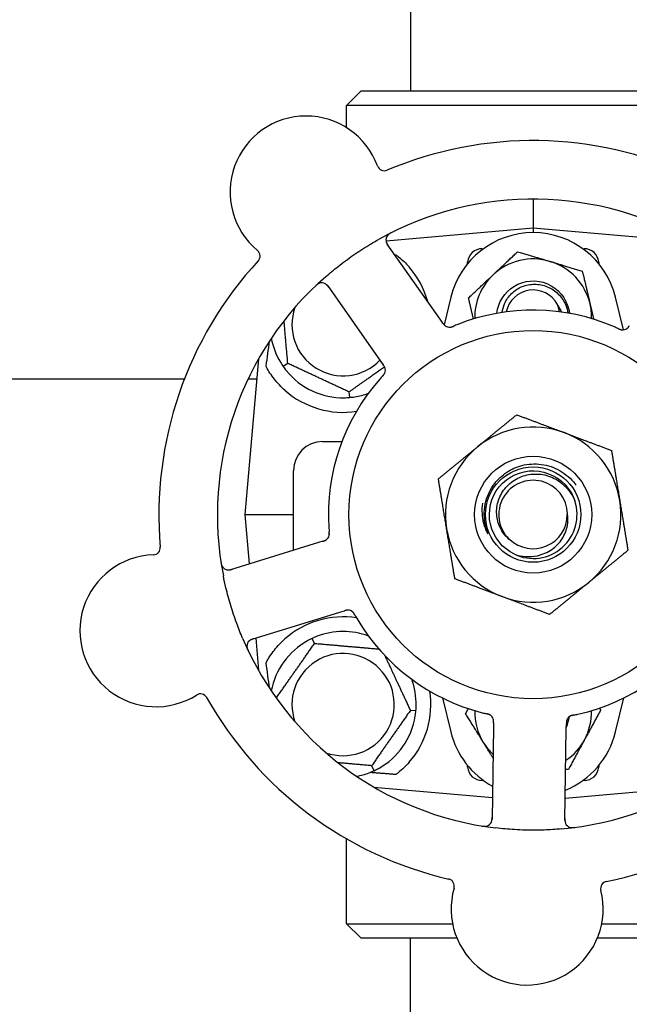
# Model space of a CAD drawing. Header units: inches. Extents: x 5 to 1128, y -85 to 748.
# Tile 35 of 256: x 145.81 to 148.41, y 207.62 to 211.83. Entities that reach past the tile are written whole.
import ezdxf

# ---------------------------------------------------------------- set-up
doc = ezdxf.new("R2010")
doc.units = ezdxf.units.IN
doc.header["$LTSCALE"] = 32
doc.header["$MEASUREMENT"] = 0
doc.layers.add('Dimension (ANSI)', color=7, linetype='Continuous', lineweight=25)
doc.layers.add('Visible (ANSI)', color=7, linetype='Continuous', lineweight=30)
doc.styles.add('Note Text (ANSI)', font='tahoma.ttf')
doc.dimstyles.new('SB Fraction-16 (ANSI)', dxfattribs={"dimscale": 32, "dimtxt": 0.125, "dimasz": 0.098425, "dimexe": 0.125, "dimexo": 0.0625, "dimgap": 0.031496, "dimtad": 0, "dimtih": 1, "dimtoh": 1, "dimdec": 4, "dimrnd": 1e-08, "dimzin": 0, "dimdsep": 46, "dimlunit": 5, "dimtxsty": 'Note Text (ANSI)', "dimcen": 0.09, "dimdle": 0.393701, "dimclrd": 256, "dimclre": 256, "dimclrt": 256, "dimadec": 0, "dimazin": 3, "dimtfac": 0.96, "dimtofl": 0, "dimtmove": 0, "dimatfit": 3, "dimfxl": 1, "dimfrac": 2, "dimtolj": 1, "dimtzin": 12, "dimlwd": -1, "dimlwe": -1, "dimarcsym": 0})

# ---------------------------------------------------------------- blocks, each defined once
blk = doc.blocks.new('*D16')
at = {"layer": 'Defpoints', "color": 0, "transparency": 16777216}
for p in [(170.3073, 471.9837), (79.417, 159.272), (130.3698, 159.272)]:
    blk.add_point(p, dxfattribs=at)
at = {"layer": 'Dimension (ANSI)', "transparency": 16777216}
for p, q in [((168.3073, 471.9837), (75.417, 471.9837)), ((79.417, 468.8341), (79.417, 327.6609)), ((79.417, 162.4216), (79.417, 320.5948)), ((128.3698, 159.272), (75.417, 159.272))]:
    blk.add_line(p, q, dxfattribs=at)
for points in [[(78.8921, 468.8341), (79.9419, 468.8341), (79.417, 471.9837)], [(78.8921, 162.4216), (79.9419, 162.4216), (79.417, 159.272)]]:
    blk.add_solid(points, dxfattribs=at)
at = {"layer": 'Dimension (ANSI)', "transparency": 16777216, "insert": (67.2142, 326.653), "char_height": 4, "attachment_point": 1, "style": 'Note Text (ANSI)'}
blk.add_mtext('\\A1;312 11/16', dxfattribs=at)

msp = doc.modelspace()

# ---------------------------------------------------------------- linework, layer by layer
at = {"layer": 'Visible (ANSI)'}
for p, q in [((147.478, 226.7142), (147.478, 211.52808)), ((147.268, 211.52808), (147.2055, 211.46558)), ((147.268, 211.52808), (148.738, 211.52808)), ((148.8005, 211.46558), (147.2055, 211.46558)), ((147.2055, 211.37065), (147.2055, 211.46558)), ((148.003, 211.06558), (148.003, 210.94058)), ((148.003, 210.94058), (147.37412, 210.88556)), ((148.003, 210.94058), (148.003, 210.92183)), ((148.6662, 210.88255), (148.003, 210.94058)), ((147.60543, 210.55145), (147.37931, 210.8729)), ((147.78479, 210.85308), (147.79059, 210.85308)), ((148.21541, 210.85308), (148.22121, 210.85308)), ((147.72184, 210.78814), (147.72253, 210.79602)), ((148.28348, 210.79602), (148.28417, 210.78814)), ((147.12453, 210.69367), (147.35065, 210.37223)), ((147.65083, 210.64525), (147.62224, 210.52806)), ((148.38912, 210.50609), (148.35517, 210.64525)), ((147.61686, 210.5352), (147.60543, 210.55145)), ((146.82878, 210.38168), (146.7705, 209.71558)), ((146.95403, 210.3625), (146.93452, 210.34883)), ((147.35065, 210.37223), (147.3621, 210.35596)), ((144.46869, 210.29617), (146.51206, 210.29617)), ((146.78423, 210.29617), (146.8213, 210.29617)), ((147.21566, 210.2405), (147.21774, 210.21677)), ((147.103, 210.02808), (147.18571, 210.02808)), ((146.978, 209.56274), (146.978, 209.90308)), ((146.7705, 209.71558), (146.89541, 209.71558)), ((146.7705, 209.71558), (146.78897, 209.50449)), ((146.89541, 209.71558), (146.978, 209.71558)), ((147.08518, 209.59576), (146.70959, 209.48004)), ((147.10417, 209.60161), (147.08518, 209.59576)), ((147.1769, 209.29807), (147.19592, 209.30393)), ((146.80131, 209.18235), (147.1769, 209.29807)), ((146.81674, 209.1871), (146.82878, 209.04947)), ((147.0685, 209.1647), (147.05843, 209.1863)), ((147.6154, 208.93111), (147.65083, 208.7859)), ((148.35517, 208.7859), (148.3906, 208.93111)), ((147.50181, 208.87584), (147.47808, 208.87792)), ((147.83333, 208.80565), (147.82733, 208.41268)), ((147.83363, 208.82552), (147.83333, 208.80565)), ((148.13879, 208.40792), (148.14479, 208.80089)), ((148.14479, 208.80089), (148.1451, 208.82078)), ((147.3125, 208.64145), (147.32257, 208.61986)), ((147.72253, 208.63513), (147.72184, 208.64302)), ((148.28417, 208.64302), (148.28348, 208.63513)), ((147.32154, 208.5502), (147.82875, 208.50582)), ((147.79059, 208.57808), (147.78479, 208.57808)), ((148.14024, 208.50258), (148.68446, 208.5502)), ((148.22121, 208.57808), (148.21541, 208.57808)), ((147.2055, 207.96558), (147.2055, 208.3285)), ((147.2055, 207.96558), (147.65833, 207.96558)), ((147.268, 207.90308), (147.2055, 207.96558)), ((148.29612, 207.96558), (148.8005, 207.96558)), ((147.6773, 207.90308), (147.268, 207.90308)), ((147.478, 205.82808), (147.478, 207.90308)), ((148.738, 207.90308), (148.27714, 207.90308))]:
    msp.add_line(p, q, dxfattribs=at)
for radius in [0.7875, 0.25014, 0.20385]:
    msp.add_circle((148.003, 209.71558), radius, dxfattribs=at)
for centre, radius, start, end in [((147.03209, 211.09579), 0.325, 20.006, 230.24329), ((148.003, 209.71558), 1.6, 65.25836, 112.99093), ((147.36684, 211.21767), 0.03125, 200.006, 292.95354), ((148.003, 209.71558), 1.35, 59.06409, 119.1852), ((147.40486, 210.89088), 0.03125, 116.97257, 215.12465), ((148.003, 210.55933), 0.3625, 13.71173, 166.28827), ((146.80425, 210.82191), 0.03125, 317.29575, 50.24329), ((147.78479, 210.79058), 0.0625, 90, 175), ((148.22121, 210.79058), 0.0625, 5, 90), ((148.003, 209.71558), 1.6, 137.25836, 184.99093), ((147.1905, 210.52808), 0.375, 15.31908, 41.22959), ((148.003, 210.55933), 0.25, 73.27138, 133.27138), ((148.003, 210.55933), 0.25, 13.27138, 73.27138), ((148.003, 209.71558), 1.35, 131.06409, 191.1852), ((148.003, 210.55933), 0.25, 133.27138, 181.19375), ((147.09897, 210.67569), 0.03125, 35.12465, 133.27672), ((148.003, 210.55933), 0.11727, 27.74755, 168.35099), ((148.003, 210.55933), 0.25, 358.80625, 13.27138), ((147.1905, 210.52808), 0.21875, 160.34111, 316.01219), ((148.003, 209.71558), 0.875, 66.63234, 111.61695), ((147.64575, 210.54844), 0.03125, 233.11888, 274.57804), ((148.38553, 210.53714), 0.03125, 263.91027, 305.9096), ((147.1905, 210.52808), 0.3125, 190.71622, 210.84193), ((147.1905, 210.52808), 0.3125, 219.15807, 270.84193), ((147.33986, 210.33326), 0.03125, 335.91027, 17.9096), ((148.003, 209.71558), 0.875, 138.63234, 183.61695), ((147.1905, 210.52808), 0.375, 228.48111, 278.78707), ((147.1905, 210.52808), 0.3125, 279.15807, 290.27972), ((148.003, 209.71558), 0.375, 69.34128, 129.34128), ((148.003, 209.71558), 0.375, 9.34128, 69.34128), ((147.103, 209.90308), 0.125, 90, 180), ((148.003, 209.71558), 0.375, 129.34128, 189.34128), ((148.003, 209.71558), 0.14696, 1.25861, 225.29572), ((148.003, 209.71558), 0.1875, 244.71096, 18.15663), ((148.003, 209.71558), 0.375, 309.34128, 9.34128), ((148.003, 209.71558), 0.14583, 226.55117, 0.00317), ((148.003, 209.71558), 0.375, 189.34128, 249.34128), ((147.10051, 209.63318), 0.03125, 305.11888, 346.57804), ((146.37784, 209.57472), 0.03125, 272.006, 4.95354), ((146.39032, 209.21869), 0.325, 92.006, 302.24329), ((146.70039, 209.5099), 0.03125, 188.97257, 287.12465), ((148.003, 209.71558), 0.375, 249.34128, 309.34128), ((147.21063, 209.27576), 0.03125, 47.91027, 89.9096), ((147.1905, 208.90308), 0.375, 81.21293, 131.51889), ((148.003, 209.71558), 0.875, 210.63234, 255.61695), ((147.1905, 208.90308), 0.3125, 69.72028, 110.84193), ((148.003, 209.71558), 0.875, 282.63234, 327.61695), ((148.003, 209.71558), 1.35, 203.06409, 263.1852), ((146.81051, 209.15248), 0.03125, 107.12465, 205.27672), ((147.1905, 208.90308), 0.3125, 119.15807, 169.28378), ((148.003, 209.71558), 1.35, 275.06409, 335.1852), ((147.1905, 208.90308), 0.21875, 250.34111, 199.65889), ((147.1905, 208.90308), 0.3125, 359.15807, 20.27972), ((146.58038, 208.91738), 0.03125, 29.29575, 122.24329), ((148.003, 209.71558), 1.6, 209.25836, 256.99093), ((147.1905, 208.90308), 0.375, 318.77041, 8.78707), ((148.003, 209.71558), 1.6, 281.25836, 328.99093), ((147.1905, 208.90308), 0.3125, 299.15807, 350.84193), ((148.003, 208.87183), 0.25, 178.80625, 211.47415), ((147.80248, 208.83179), 0.03125, 17.11888, 58.57804), ((148.003, 208.87183), 0.15607, 335.38093, 352.36076), ((148.17643, 208.82608), 0.03125, 119.91027, 161.9096), ((148.003, 208.87183), 0.25, 331.47415, 1.19375), ((148.003, 208.87183), 0.3625, 193.71173, 241.40056), ((148.003, 208.87183), 0.3625, 292.33426, 346.28827), ((148.003, 208.87183), 0.25, 303.97531, 331.47415), ((148.003, 208.87183), 0.25, 211.47415, 226.70461), ((147.78479, 208.64058), 0.0625, 185, 270), ((148.22121, 208.64058), 0.0625, 270, 355), ((147.1905, 208.90308), 0.3125, 280.71622, 290.84193), ((147.79608, 208.41316), 0.03125, 260.97257, 359.12465), ((148.17004, 208.40745), 0.03125, 179.12465, 277.27672), ((147.63476, 208.12643), 0.03125, 344.006, 76.95354), ((148.32252, 208.11592), 0.03125, 101.29575, 194.24329), ((147.97722, 208.02827), 0.325, 164.006, 14.24329)]:
    msp.add_arc(centre, radius, start, end, dxfattribs=at)
for centre, major_axis, start_param, end_param in [((146.80805, 208.71054), (0.20896, 2.38839), 0.7552338, 0.8182595), ((146.80805, 210.72061), (0.20896, -2.38839), 5.4649258, 5.5279515)]:
    msp.add_ellipse(centre, major_axis=major_axis, ratio=0.0521373, start_param=start_param, end_param=end_param, dxfattribs=at)
for points, knots in [([(147.397, 210.92192), (147.39644, 210.92164), (147.39588, 210.92136), (147.39439, 210.92059), (147.39344, 210.92009), (147.39169, 210.91913), (147.39089, 210.91867), (147.38886, 210.91744), (147.38763, 210.91664), (147.38556, 210.91516), (147.38466, 210.91446), (147.38319, 210.91321), (147.38258, 210.91264), (147.38141, 210.91147), (147.38088, 210.91088), (147.3803, 210.91019), (147.38018, 210.91004), (147.38008, 210.90991)], [0, 0, 0, 0, 0.005149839, 0.005149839, 0.013554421, 0.013554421, 0.020527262, 0.020527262, 0.031641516, 0.031641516, 0.041623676, 0.041623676, 0.051235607, 0.051235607, 0.06373445, 0.06373445, 0.067355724, 0.067355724, 0.067355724, 0.067355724]), ([(147.11618, 210.73344), (147.13347, 210.7485), (147.15103, 210.76303), (147.18994, 210.7936), (147.21166, 210.80966), (147.25558, 210.8401), (147.27748, 210.85435), (147.31452, 210.87695), (147.3295, 210.88571), (147.3447, 210.89419)], [-0.73118965, -0.73118965, -0.73118965, -0.73118965, -0.55244576, -0.55244576, -0.34137939, -0.34137939, -0.13566771, -0.13566771, 0, 0, 0, 0]), ([(147.3738, 210.88744), (147.37384, 210.88714), (147.3739, 210.88678), (147.3742, 210.88501), (147.37462, 210.8833), (147.37566, 210.88031), (147.37624, 210.87891), (147.37797, 210.87545), (147.37921, 210.87333), (147.38115, 210.87034), (147.38174, 210.86947), (147.38288, 210.86782), (147.38343, 210.86704), (147.38398, 210.86625)], [0.058736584, 0.058736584, 0.058736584, 0.058736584, 0.064782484, 0.064782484, 0.086145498, 0.086145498, 0.103238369, 0.103238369, 0.123434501, 0.123434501, 0.131598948, 0.131598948, 0.13893919, 0.13893919, 0.13893919, 0.13893919]), ([(147.41618, 210.82757), (147.41993, 210.82474), (147.42368, 210.8218), (147.44346, 210.80569), (147.45895, 210.79072), (147.47253, 210.77523)], [1.53001661, 1.53001661, 1.53001661, 1.53001661, 1.56598407, 1.56598407, 1.72098253, 1.72098253, 1.72098253, 1.72098253]), ([(147.08957, 210.7055), (147.0893, 210.70541), (147.08896, 210.70529), (147.08784, 210.70486), (147.08698, 210.70449), (147.0851, 210.70356), (147.084, 210.70294), (147.08216, 210.70174), (147.08158, 210.70134), (147.08015, 210.70031), (147.07927, 210.69964), (147.07746, 210.69818), (147.0765, 210.69736), (147.07504, 210.69605), (147.07449, 210.69555), (147.07343, 210.69456), (147.07292, 210.69407), (147.0724, 210.69357)], [0.051298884, 0.051298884, 0.051298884, 0.051298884, 0.057269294, 0.057269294, 0.069785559, 0.069785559, 0.08363266, 0.08363266, 0.08945843, 0.08945843, 0.097820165, 0.097820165, 0.107290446, 0.107290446, 0.113094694, 0.113094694, 0.118968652, 0.118968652, 0.118968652, 0.118968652]), ([(147.12919, 210.68704), (147.12865, 210.68781), (147.12811, 210.68859), (147.12596, 210.69159), (147.1243, 210.69375), (147.12131, 210.69719), (147.11994, 210.69856), (147.11754, 210.70067), (147.11638, 210.70154), (147.11447, 210.70279), (147.11373, 210.70322), (147.11294, 210.70364), (147.11277, 210.70373), (147.11262, 210.7038)], [0, 0, 0, 0, 0.007248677, 0.007248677, 0.028564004, 0.028564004, 0.047482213, 0.047482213, 0.065361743, 0.065361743, 0.076705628, 0.076705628, 0.079955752, 0.079955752, 0.079955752, 0.079955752]), ([(147.84773, 210.57668), (147.8531, 210.62343), (147.88063, 210.6673), (147.92067, 210.69213), (147.96292, 210.71832), (148.01797, 210.72261), (148.06377, 210.70328), (148.10955, 210.68395), (148.14487, 210.64152), (148.15558, 210.59299), (148.15677, 210.58761), (148.15765, 210.58217), (148.15823, 210.5767)], [6.3945263, 6.3945263, 6.3945263, 6.3945263, 7.2990044, 7.2990044, 7.2990044, 8.2534333, 8.2534333, 8.2534333, 9.2076053, 9.2076053, 9.2076053, 9.3134369, 9.3134369, 9.3134369, 9.3134369]), ([(147.87104, 210.58057), (147.87252, 210.59331), (147.87584, 210.6058), (147.88785, 210.63399), (147.89796, 210.64881), (147.92347, 210.67397), (147.9387, 210.684), (147.97241, 210.6978), (147.9906, 210.70134), (148.02762, 210.7013), (148.04608, 210.69761), (148.08085, 210.68329), (148.09678, 210.67269), (148.12392, 210.64582), (148.13479, 210.62972), (148.14695, 210.60099), (148.15026, 210.5895), (148.15217, 210.57777)], [-1.2470977, -1.2470977, -1.2470977, -1.2470977, -1.1486049, -1.1486049, -1.0127327, -1.0127327, -0.8746582, -0.8746582, -0.7343822, -0.7343822, -0.5919052, -0.5919052, -0.4472279, -0.4472279, -0.3003508, -0.3003508, -0.2092229, -0.2092229, -0.2092229, -0.2092229]), ([(148.11589, 210.58326), (148.1152, 210.58702), (148.11436, 210.59077), (148.11127, 210.60227), (148.10884, 210.60876), (148.10679, 210.61393)], [0.060737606, 0.060737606, 0.060737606, 0.060737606, 0.090010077, 0.090010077, 0.150835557, 0.150835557, 0.150835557, 0.150835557]), ([(147.61686, 210.5352), (147.61716, 210.53477), (147.61747, 210.53433), (147.61807, 210.53349), (147.61836, 210.53308), (147.61902, 210.53215), (147.61939, 210.53165), (147.62071, 210.52985), (147.6216, 210.52873), (147.62306, 210.52704), (147.62373, 210.52632), (147.625, 210.5251), (147.62557, 210.52459), (147.62655, 210.52378), (147.627, 210.52344), (147.62727, 210.52324), (147.6273, 210.52322), (147.6273, 210.52322), (147.6273, 210.52322), (147.6273, 210.52322)], [0, 0, 0, 0, 0.004355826, 0.004355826, 0.008687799, 0.008687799, 0.014307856, 0.014307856, 0.029588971, 0.029588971, 0.043844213, 0.043844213, 0.054171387, 0.054171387, 0.06195455, 0.06195455, 0.063871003, 0.063871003, 0.063878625, 0.063878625, 0.063878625, 0.063878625]), ([(147.61688, 210.53517), (147.61706, 210.53492), (147.61723, 210.53468), (147.61817, 210.53334), (147.61897, 210.53222), (147.62069, 210.52992), (147.62164, 210.52874), (147.62343, 210.52671), (147.62428, 210.52583), (147.62595, 210.52429), (147.6268, 210.5236), (147.62753, 210.52306), (147.62764, 210.52298), (147.62773, 210.52291)], [0, 0, 0, 0, 0.002309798, 0.002309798, 0.012623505, 0.012623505, 0.02433842, 0.02433842, 0.035397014, 0.035397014, 0.047442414, 0.047442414, 0.049661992, 0.049661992, 0.049661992, 0.049661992]), ([(147.64749, 210.51724), (147.64773, 210.51725), (147.64803, 210.51728), (147.6489, 210.51737), (147.64954, 210.51745), (147.65086, 210.51768), (147.65155, 210.51782), (147.65293, 210.51816), (147.65359, 210.51834), (147.6552, 210.51882), (147.65618, 210.51915), (147.65761, 210.51966), (147.65804, 210.51982), (147.65959, 210.52041), (147.66075, 210.52088), (147.66224, 210.5215), (147.66261, 210.52165), (147.66314, 210.52188), (147.66331, 210.52195), (147.66347, 210.52201)], [0.044252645, 0.044252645, 0.044252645, 0.044252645, 0.05067159, 0.05067159, 0.061250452, 0.061250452, 0.07105005, 0.07105005, 0.078610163, 0.078610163, 0.087196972, 0.087196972, 0.090753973, 0.090753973, 0.100050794, 0.100050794, 0.103147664, 0.103147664, 0.104517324, 0.104517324, 0.104517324, 0.104517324]), ([(147.64787, 210.51726), (147.64787, 210.51726), (147.6479, 210.51726), (147.64804, 210.51727), (147.64818, 210.51728), (147.64862, 210.51732), (147.64899, 210.51736), (147.6502, 210.51753), (147.65113, 210.51769), (147.65307, 210.51815), (147.65408, 210.51844), (147.65641, 210.51919), (147.65778, 210.51969), (147.6604, 210.52073), (147.66169, 210.52126), (147.66311, 210.52186), (147.66329, 210.52194), (147.66347, 210.52201)], [0.030853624, 0.030853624, 0.030853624, 0.030853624, 0.032941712, 0.032941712, 0.036385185, 0.036385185, 0.042347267, 0.042347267, 0.055267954, 0.055267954, 0.065838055, 0.065838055, 0.077516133, 0.077516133, 0.087897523, 0.087897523, 0.089364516, 0.089364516, 0.089364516, 0.089364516]), ([(148.40281, 210.5111), (148.40288, 210.51115), (148.40297, 210.51121), (148.40322, 210.51138), (148.4034, 210.51151), (148.40421, 210.51211), (148.40494, 210.51269), (148.40663, 210.5142), (148.40765, 210.5152), (148.4096, 210.51738), (148.41057, 210.51854), (148.41191, 210.52026), (148.41233, 210.5208), (148.41295, 210.52162), (148.41316, 210.52189), (148.41356, 210.52243), (148.41376, 210.5227), (148.41396, 210.52297)], [0.038929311, 0.038929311, 0.038929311, 0.038929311, 0.040726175, 0.040726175, 0.043941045, 0.043941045, 0.054249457, 0.054249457, 0.066768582, 0.066768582, 0.078206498, 0.078206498, 0.083402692, 0.083402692, 0.086046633, 0.086046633, 0.088630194, 0.088630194, 0.088630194, 0.088630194]), ([(148.40348, 210.51155), (148.40348, 210.51155), (148.40348, 210.51156), (148.40354, 210.5116), (148.40372, 210.51173), (148.40428, 210.51214), (148.40471, 210.51247), (148.40565, 210.51324), (148.40615, 210.51369), (148.40677, 210.51428), (148.40692, 210.51443), (148.40805, 210.51555), (148.40927, 210.51691), (148.41111, 210.51921), (148.41165, 210.51991), (148.41249, 210.521), (148.41277, 210.52138), (148.41336, 210.52216), (148.41366, 210.52257), (148.41396, 210.52297)], [0.028019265, 0.028019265, 0.028019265, 0.028019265, 0.028672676, 0.028672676, 0.033062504, 0.033062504, 0.040781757, 0.040781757, 0.051074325, 0.051074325, 0.054504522, 0.054504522, 0.07506277, 0.07506277, 0.083066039, 0.083066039, 0.087153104, 0.087153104, 0.091266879, 0.091266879, 0.091266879, 0.091266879]), ([(148.36696, 210.51129), (148.36653, 210.51149), (148.36606, 210.5117), (148.36556, 210.51193), (148.3611, 210.51396), (148.35499, 210.51667), (148.35005, 210.51881)], [0.48080563, 0.48080563, 0.48080563, 0.48080563, 0.5329828, 0.5329828, 0.5329828, 1, 1, 1, 1]), ([(148.36699, 210.51127), (148.36727, 210.51115), (148.36754, 210.51103), (148.36828, 210.51069), (148.36874, 210.51048), (148.37019, 210.50983), (148.37119, 210.5094), (148.3733, 210.50853), (148.37442, 210.5081), (148.37665, 210.50732), (148.37772, 210.507), (148.37986, 210.50644), (148.38085, 210.50626), (148.38208, 210.50608), (148.38242, 210.50605), (148.38267, 210.50602)], [0.001596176, 0.001596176, 0.001596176, 0.001596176, 0.003937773, 0.003937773, 0.007842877, 0.007842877, 0.016055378, 0.016055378, 0.025513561, 0.025513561, 0.037191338, 0.037191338, 0.0541939, 0.0541939, 0.061558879, 0.061558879, 0.061558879, 0.061558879]), ([(148.36699, 210.51127), (148.36749, 210.51105), (148.36799, 210.51082), (148.36898, 210.51037), (148.36947, 210.51014), (148.37113, 210.5094), (148.37231, 210.5089), (148.37423, 210.50814), (148.37503, 210.50784), (148.37687, 210.50721), (148.37784, 210.50692), (148.37959, 210.50649), (148.38038, 210.50633), (148.38165, 210.50613), (148.38219, 210.50607), (148.3825, 210.50603), (148.38255, 210.50603), (148.38256, 210.50603), (148.38256, 210.50603), (148.38256, 210.50603)], [0, 0, 0, 0, 0.004180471, 0.004180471, 0.008305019, 0.008305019, 0.018114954, 0.018114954, 0.025612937, 0.025612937, 0.036850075, 0.036850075, 0.047489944, 0.047489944, 0.05608938, 0.05608938, 0.05828692, 0.05828692, 0.058652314, 0.058652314, 0.058652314, 0.058652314]), ([(147.36996, 210.34164), (147.36994, 210.34173), (147.36991, 210.34183), (147.36982, 210.34212), (147.36975, 210.34233), (147.36944, 210.34329), (147.36911, 210.34416), (147.3682, 210.34624), (147.36755, 210.34752), (147.36609, 210.35005), (147.36528, 210.35132), (147.36406, 210.35313), (147.36368, 210.3537), (147.36309, 210.35454), (147.36289, 210.35482), (147.36251, 210.35538), (147.36232, 210.35565), (147.36212, 210.35592)], [0.038929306, 0.038929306, 0.038929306, 0.038929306, 0.040726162, 0.040726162, 0.043941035, 0.043941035, 0.054249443, 0.054249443, 0.066768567, 0.066768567, 0.078206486, 0.078206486, 0.083402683, 0.083402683, 0.086046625, 0.086046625, 0.088630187, 0.088630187, 0.088630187, 0.088630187]), ([(147.36974, 210.34242), (147.36974, 210.34242), (147.36973, 210.34243), (147.36971, 210.34249), (147.36965, 210.34271), (147.36943, 210.34336), (147.36925, 210.34387), (147.3688, 210.34501), (147.36853, 210.34562), (147.36816, 210.34639), (147.36807, 210.34659), (147.36735, 210.34801), (147.36643, 210.34959), (147.36481, 210.35205), (147.36432, 210.35277), (147.36353, 210.35391), (147.36326, 210.3543), (147.3627, 210.3551), (147.36241, 210.35551), (147.36212, 210.35592)], [0.028019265, 0.028019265, 0.028019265, 0.028019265, 0.028672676, 0.028672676, 0.033062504, 0.033062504, 0.040781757, 0.040781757, 0.051074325, 0.051074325, 0.054504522, 0.054504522, 0.075062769, 0.075062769, 0.083066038, 0.083066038, 0.087153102, 0.087153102, 0.091266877, 0.091266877, 0.091266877, 0.091266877]), ([(146.94193, 210.2473), (146.92591, 210.26148), (146.91026, 210.27795), (146.883, 210.31231), (146.87141, 210.33022), (146.86162, 210.3479), (146.86079, 210.34942), (146.85997, 210.35094)], [0.51027295, 0.51027295, 0.51027295, 0.51027295, 0.67314933, 0.67314933, 0.83782619, 0.83782619, 0.85301482, 0.85301482, 0.85301482, 0.85301482]), ([(147.35873, 210.30764), (147.35893, 210.30786), (147.35913, 210.30808), (147.35968, 210.30868), (147.36002, 210.30905), (147.36109, 210.31023), (147.36181, 210.31105), (147.36329, 210.31278), (147.36404, 210.31372), (147.36547, 210.3156), (147.36611, 210.31652), (147.3673, 210.31838), (147.36778, 210.31927), (147.36833, 210.32038), (147.36847, 210.32069), (147.36857, 210.32092)], [0.001596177, 0.001596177, 0.001596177, 0.001596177, 0.00393777, 0.00393777, 0.007842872, 0.007842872, 0.016055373, 0.016055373, 0.025513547, 0.025513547, 0.037191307, 0.037191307, 0.054193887, 0.054193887, 0.06155888, 0.06155888, 0.06155888, 0.06155888]), ([(147.35873, 210.30764), (147.3591, 210.30804), (147.35947, 210.30844), (147.3602, 210.30925), (147.36057, 210.30965), (147.36179, 210.311), (147.36262, 210.31196), (147.36395, 210.31355), (147.36448, 210.31422), (147.36564, 210.31577), (147.36622, 210.31661), (147.36717, 210.31814), (147.36757, 210.31885), (147.36815, 210.31999), (147.36838, 210.32048), (147.36851, 210.32077), (147.36852, 210.32081), (147.36853, 210.32082), (147.36853, 210.32082), (147.36853, 210.32082)], [0, 0, 0, 0, 0.004180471, 0.004180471, 0.008305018, 0.008305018, 0.018114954, 0.018114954, 0.025612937, 0.025612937, 0.036850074, 0.036850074, 0.047489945, 0.047489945, 0.056089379, 0.056089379, 0.058286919, 0.058286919, 0.058652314, 0.058652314, 0.058652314, 0.058652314]), ([(147.3587, 210.30761), (147.35838, 210.30726), (147.35803, 210.30688), (147.35766, 210.30648), (147.35436, 210.30286), (147.34988, 210.29789), (147.34633, 210.29385)], [0.48080563, 0.48080563, 0.48080563, 0.48080563, 0.5329828, 0.5329828, 0.5329828, 1, 1, 1, 1]), ([(147.83859, 209.84882), (147.85288, 209.86747), (147.87017, 209.88362), (147.9095, 209.90973), (147.93129, 209.91947), (147.98152, 209.93258), (148.00995, 209.93428), (148.06614, 209.92669), (148.09336, 209.91736), (148.14298, 209.88871), (148.16484, 209.86955), (148.18387, 209.8449), (148.18527, 209.84302), (148.18665, 209.84112)], [-3.5801326, -3.5801326, -3.5801326, -3.5801326, -3.4004535, -3.4004535, -3.2191752, -3.2191752, -3.0035583, -3.0035583, -2.7857358, -2.7857358, -2.5657084, -2.5657084, -2.5477946, -2.5477946, -2.5477946, -2.5477946]), ([(147.92291, 209.54605), (147.87162, 209.57028), (147.83258, 209.61899), (147.8201, 209.67432), (147.80762, 209.72965), (147.82196, 209.79039), (147.85787, 209.83429), (147.89371, 209.8781), (147.95025, 209.9042), (148.00684, 209.90304), (148.06353, 209.90188), (148.11905, 209.87339), (148.15305, 209.82801), (148.16528, 209.81169), (148.17462, 209.79333), (148.1809, 209.77395)], [5.153766, 5.153766, 5.153766, 5.153766, 6.061332, 6.061332, 6.061332, 6.968806, 6.968806, 6.968806, 7.8744508, 7.8744508, 7.8744508, 8.7817425, 8.7817425, 8.7817425, 9.107885, 9.107885, 9.107885, 9.107885]), ([(147.89963, 209.61113), (147.89044, 209.61893), (147.88225, 209.62783), (147.86741, 209.64851), (147.8611, 209.66039), (147.8494, 209.69183), (147.84618, 209.71192), (147.84757, 209.75277), (147.85237, 209.77313), (147.86966, 209.81142), (147.88218, 209.82889), (147.91357, 209.8585), (147.93227, 209.8702), (147.97362, 209.88606), (147.99593, 209.88986), (148.04134, 209.88878), (148.06398, 209.88368), (148.1066, 209.86495), (148.12607, 209.8513), (148.15916, 209.81696), (148.17229, 209.79645), (148.18117, 209.774)], [-1.5503297, -1.5503297, -1.5503297, -1.5503297, -1.4577971, -1.4577971, -1.3550285, -1.3550285, -1.200467, -1.200467, -1.0416694, -1.0416694, -0.8786368, -0.8786368, -0.7113708, -0.7113708, -0.5398726, -0.5398726, -0.3641439, -0.3641439, -0.1841858, -0.1841858, 0, 0, 0, 0]), ([(147.79684, 209.68243), (147.79462, 209.6962), (147.7937, 209.71008), (147.79462, 209.74038), (147.79697, 209.75662), (147.80844, 209.80015), (147.82117, 209.82608), (147.83859, 209.84882)], [-0.44935864, -0.44935864, -0.44935864, -0.44935864, -0.34320731, -0.34320731, -0.21838639, -0.21838639, 0, 0, 0, 0]), ([(147.78599, 209.76448), (147.78396, 209.74997), (147.78337, 209.73526), (147.78599, 209.69259), (147.79309, 209.66521), (147.80533, 209.64002)], [-0.32666896, -0.32666896, -0.32666896, -0.32666896, -0.21422591, -0.21422591, 0, 0, 0, 0]), ([(147.80533, 209.64002), (147.80606, 209.63851), (147.80691, 209.63685), (147.80807, 209.63484), (147.80861, 209.63392), (147.80913, 209.63326), (147.80924, 209.63313), (147.80938, 209.63301), (147.80942, 209.63298), (147.80948, 209.63295), (147.8095, 209.63295), (147.80954, 209.63294), (147.80955, 209.63295), (147.80958, 209.63296), (147.80959, 209.63297), (147.80962, 209.633), (147.80963, 209.63303), (147.80965, 209.63311), (147.80965, 209.63317), (147.80964, 209.6334), (147.8096, 209.63366), (147.80932, 209.63492), (147.80883, 209.63645), (147.80584, 209.64565), (147.80023, 209.66132), (147.79684, 209.68243)], [-0.32002064, -0.32002064, -0.32002064, -0.32002064, -0.25037654, -0.25037654, -0.22022079, -0.22022079, -0.21319305, -0.21319305, -0.21059304, -0.21059304, -0.20923641, -0.20923641, -0.20821255, -0.20821255, -0.20712521, -0.20712521, -0.2055378, -0.2055378, -0.20262718, -0.20262718, -0.19315319, -0.19315319, -0.1629071, -0.1629071, 0, 0, 0, 0]), ([(147.92291, 209.54605), (147.93863, 209.54056), (147.95502, 209.53721), (147.9884, 209.53507), (148.00523, 209.53633), (148.04358, 209.54483), (148.06438, 209.55386), (148.1004, 209.57901), (148.11548, 209.59457), (148.13809, 209.62987), (148.14572, 209.64907), (148.15229, 209.68561), (148.15252, 209.70239), (148.14992, 209.7188)], [-0.89666376, -0.89666376, -0.89666376, -0.89666376, -0.7697294, -0.7697294, -0.64162523, -0.64162523, -0.47009117, -0.47009117, -0.30597672, -0.30597672, -0.14928046, -0.14928046, -0.02134877, -0.02134877, -0.02134877, -0.02134877]), ([(147.13072, 209.62519), (147.13077, 209.62542), (147.13084, 209.62571), (147.13103, 209.62658), (147.13115, 209.6272), (147.13134, 209.62853), (147.13142, 209.62923), (147.13152, 209.63064), (147.13156, 209.63134), (147.13159, 209.63301), (147.13159, 209.63404), (147.13154, 209.63557), (147.13152, 209.63602), (147.13144, 209.63768), (147.13135, 209.63892), (147.13122, 209.64054), (147.13119, 209.64094), (147.13114, 209.64151), (147.13113, 209.64169), (147.13111, 209.64186)], [0.044252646, 0.044252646, 0.044252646, 0.044252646, 0.05067159, 0.05067159, 0.061250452, 0.061250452, 0.07105005, 0.07105005, 0.078610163, 0.078610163, 0.087196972, 0.087196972, 0.090753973, 0.090753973, 0.100050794, 0.100050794, 0.103147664, 0.103147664, 0.104517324, 0.104517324, 0.104517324, 0.104517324]), ([(147.13081, 209.62556), (147.13081, 209.62556), (147.13082, 209.62559), (147.13085, 209.62572), (147.13089, 209.62586), (147.13099, 209.6263), (147.13106, 209.62665), (147.13128, 209.62786), (147.13141, 209.62879), (147.13157, 209.63079), (147.13162, 209.63183), (147.13162, 209.63428), (147.13157, 209.63573), (147.13139, 209.63855), (147.13128, 209.63994), (147.13115, 209.64148), (147.13113, 209.64167), (147.13111, 209.64186)], [0.030853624, 0.030853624, 0.030853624, 0.030853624, 0.032941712, 0.032941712, 0.036385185, 0.036385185, 0.042347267, 0.042347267, 0.055267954, 0.055267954, 0.065838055, 0.065838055, 0.077516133, 0.077516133, 0.087897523, 0.087897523, 0.089364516, 0.089364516, 0.089364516, 0.089364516]), ([(147.10417, 209.60161), (147.10467, 209.60177), (147.10518, 209.60192), (147.10617, 209.60223), (147.10665, 209.60238), (147.10774, 209.60272), (147.10833, 209.60292), (147.11044, 209.60362), (147.11179, 209.60412), (147.11385, 209.60498), (147.11473, 209.6054), (147.11629, 209.60623), (147.11695, 209.60662), (147.11802, 209.6073), (147.11849, 209.60762), (147.11876, 209.60781), (147.11879, 209.60784), (147.11879, 209.60784), (147.11879, 209.60784), (147.11879, 209.60784)], [0, 0, 0, 0, 0.004355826, 0.004355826, 0.008687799, 0.008687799, 0.014307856, 0.014307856, 0.029588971, 0.029588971, 0.043844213, 0.043844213, 0.054171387, 0.054171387, 0.06195455, 0.06195455, 0.063871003, 0.063871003, 0.063878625, 0.063878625, 0.063878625, 0.063878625]), ([(147.10421, 209.60162), (147.10449, 209.60171), (147.10478, 209.6018), (147.10634, 209.60228), (147.10766, 209.6027), (147.11037, 209.60363), (147.1118, 209.60416), (147.11427, 209.60523), (147.11537, 209.60578), (147.11735, 209.60688), (147.11827, 209.60748), (147.11902, 209.60801), (147.11912, 209.60809), (147.11922, 209.60815)], [0, 0, 0, 0, 0.002309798, 0.002309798, 0.012623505, 0.012623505, 0.02433842, 0.02433842, 0.035397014, 0.035397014, 0.047442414, 0.047442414, 0.049661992, 0.049661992, 0.049661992, 0.049661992]), ([(146.66844, 209.51201), (146.66853, 209.51139), (146.66863, 209.51078), (146.66889, 209.50912), (146.66907, 209.50806), (146.66945, 209.5061), (146.66964, 209.5052), (146.67018, 209.50289), (146.67056, 209.50147), (146.67133, 209.49904), (146.67172, 209.49797), (146.67245, 209.49619), (146.6728, 209.49544), (146.67355, 209.49396), (146.67396, 209.49327), (146.67444, 209.49251), (146.67454, 209.49235), (146.67463, 209.49221)], [0, 0, 0, 0, 0.005149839, 0.005149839, 0.013554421, 0.013554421, 0.020527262, 0.020527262, 0.031641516, 0.031641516, 0.041623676, 0.041623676, 0.051235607, 0.051235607, 0.06373445, 0.06373445, 0.067355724, 0.067355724, 0.067355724, 0.067355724]), ([(146.69406, 209.4793), (146.69436, 209.47924), (146.69472, 209.47918), (146.69649, 209.47892), (146.69824, 209.47879), (146.70141, 209.47886), (146.70293, 209.47898), (146.70676, 209.47956), (146.70915, 209.48008), (146.71259, 209.481), (146.7136, 209.48129), (146.71552, 209.48186), (146.71644, 209.48215), (146.71735, 209.48243)], [0.058736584, 0.058736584, 0.058736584, 0.058736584, 0.064782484, 0.064782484, 0.086145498, 0.086145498, 0.103238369, 0.103238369, 0.123434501, 0.123434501, 0.131598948, 0.131598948, 0.13893919, 0.13893919, 0.13893919, 0.13893919]), ([(146.76091, 209.1867), (146.75193, 209.20779), (146.74354, 209.22899), (146.72649, 209.27544), (146.71793, 209.30106), (146.70255, 209.35223), (146.69577, 209.37746), (146.68572, 209.41968), (146.68202, 209.43663), (146.67865, 209.4537)], [-0.73118965, -0.73118965, -0.73118965, -0.73118965, -0.55244576, -0.55244576, -0.34137939, -0.34137939, -0.13566771, -0.13566771, 0, 0, 0, 0]), ([(147.21115, 209.30701), (147.21115, 209.30701), (147.21114, 209.30701), (147.21107, 209.30701), (147.21085, 209.30701), (147.21016, 209.30701), (147.20961, 209.30699), (147.2084, 209.30692), (147.20773, 209.30685), (147.20689, 209.30674), (147.20667, 209.30671), (147.2051, 209.30647), (147.20331, 209.30608), (147.20047, 209.3053), (147.19963, 209.30506), (147.1983, 209.30466), (147.19785, 209.30452), (147.19692, 209.30424), (147.19643, 209.30409), (147.19596, 209.30394)], [0.028019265, 0.028019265, 0.028019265, 0.028019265, 0.028672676, 0.028672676, 0.033062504, 0.033062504, 0.040781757, 0.040781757, 0.051074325, 0.051074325, 0.054504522, 0.054504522, 0.075062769, 0.075062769, 0.083066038, 0.083066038, 0.087153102, 0.087153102, 0.091266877, 0.091266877, 0.091266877, 0.091266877]), ([(147.21196, 209.30698), (147.21187, 209.30699), (147.21177, 209.30699), (147.21146, 209.307), (147.21124, 209.307), (147.21023, 209.30699), (147.2093, 209.30695), (147.20704, 209.30673), (147.20563, 209.30651), (147.20277, 209.3059), (147.2013, 209.30552), (147.19921, 209.30493), (147.19855, 209.30473), (147.19757, 209.30444), (147.19724, 209.30434), (147.19659, 209.30414), (147.19628, 209.30404), (147.19596, 209.30394)], [0.038929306, 0.038929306, 0.038929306, 0.038929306, 0.040726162, 0.040726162, 0.043941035, 0.043941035, 0.054249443, 0.054249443, 0.066768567, 0.066768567, 0.078206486, 0.078206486, 0.083402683, 0.083402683, 0.086046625, 0.086046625, 0.088630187, 0.088630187, 0.088630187, 0.088630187]), ([(147.24083, 209.28579), (147.24068, 209.28605), (147.24053, 209.28631), (147.24013, 209.28702), (147.23988, 209.28746), (147.23909, 209.28884), (147.23853, 209.28978), (147.23734, 209.29172), (147.23669, 209.29273), (147.23534, 209.29467), (147.23466, 209.29556), (147.23326, 209.29727), (147.23256, 209.29799), (147.23167, 209.29886), (147.23142, 209.29909), (147.23123, 209.29926)], [0.001596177, 0.001596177, 0.001596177, 0.001596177, 0.00393777, 0.00393777, 0.007842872, 0.007842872, 0.016055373, 0.016055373, 0.025513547, 0.025513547, 0.037191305, 0.037191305, 0.054193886, 0.054193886, 0.061558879, 0.061558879, 0.061558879, 0.061558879]), ([(147.24083, 209.28579), (147.24056, 209.28627), (147.24029, 209.28674), (147.23975, 209.28769), (147.23949, 209.28816), (147.23858, 209.28974), (147.23792, 209.29083), (147.23681, 209.29259), (147.23634, 209.2933), (147.23523, 209.29488), (147.23461, 209.29569), (147.23345, 209.29707), (147.2329, 209.29766), (147.23199, 209.29857), (147.2316, 209.29894), (147.23136, 209.29915), (147.23133, 209.29918), (147.23132, 209.29919), (147.23132, 209.29919), (147.23132, 209.29919)], [0, 0, 0, 0, 0.004180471, 0.004180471, 0.008305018, 0.008305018, 0.018114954, 0.018114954, 0.025612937, 0.025612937, 0.036850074, 0.036850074, 0.047489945, 0.047489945, 0.056089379, 0.056089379, 0.058286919, 0.058286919, 0.058652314, 0.058652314, 0.058652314, 0.058652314]), ([(147.24085, 209.28576), (147.24108, 209.28534), (147.24133, 209.2849), (147.2416, 209.28442), (147.24402, 209.28016), (147.24736, 209.27437), (147.2501, 209.26974)], [0.48080563, 0.48080563, 0.48080563, 0.48080563, 0.5329828, 0.5329828, 0.5329828, 1, 1, 1, 1]), ([(146.80906, 209.18474), (146.80816, 209.18446), (146.80725, 209.18418), (146.80374, 209.18306), (146.80117, 209.18216), (146.79698, 209.18037), (146.79525, 209.17949), (146.7925, 209.17786), (146.79131, 209.17703), (146.78954, 209.1756), (146.7889, 209.17503), (146.78825, 209.1744), (146.78812, 209.17427), (146.788, 209.17415)], [0, 0, 0, 0, 0.007248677, 0.007248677, 0.028564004, 0.028564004, 0.047482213, 0.047482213, 0.065361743, 0.065361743, 0.076705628, 0.076705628, 0.079955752, 0.079955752, 0.079955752, 0.079955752]), ([(146.85997, 209.08021), (146.86079, 209.08174), (146.86162, 209.08325), (146.87141, 209.10093), (146.883, 209.11884), (146.91026, 209.15321), (146.92591, 209.16967), (146.94193, 209.18385)], [1.42951458, 1.42951458, 1.42951458, 1.42951458, 1.44470322, 1.44470322, 1.60938008, 1.60938008, 1.77225646, 1.77225646, 1.77225646, 1.77225646]), ([(146.77927, 209.15275), (146.77927, 209.15247), (146.77928, 209.15211), (146.77933, 209.15091), (146.77942, 209.14998), (146.77973, 209.1479), (146.77998, 209.14666), (146.78055, 209.14454), (146.78075, 209.14387), (146.78128, 209.14219), (146.78165, 209.14115), (146.78249, 209.13897), (146.78297, 209.13781), (146.78376, 209.13601), (146.78407, 209.13534), (146.78469, 209.13402), (146.78499, 209.13338), (146.7853, 209.13273)], [0.051298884, 0.051298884, 0.051298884, 0.051298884, 0.057269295, 0.057269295, 0.069785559, 0.069785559, 0.08363266, 0.08363266, 0.08945843, 0.08945843, 0.097820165, 0.097820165, 0.107290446, 0.107290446, 0.113094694, 0.113094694, 0.118968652, 0.118968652, 0.118968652, 0.118968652]), ([(147.81941, 208.85805), (147.81921, 208.85818), (147.81896, 208.85834), (147.81819, 208.85878), (147.81763, 208.85908), (147.81642, 208.85968), (147.81578, 208.85997), (147.81448, 208.8605), (147.81383, 208.86075), (147.81225, 208.8613), (147.81126, 208.86162), (147.8098, 208.86204), (147.80936, 208.86216), (147.80775, 208.8626), (147.80655, 208.8629), (147.80498, 208.86328), (147.80458, 208.86337), (147.80402, 208.8635), (147.80385, 208.86354), (147.80368, 208.86358)], [0.044252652, 0.044252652, 0.044252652, 0.044252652, 0.050671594, 0.050671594, 0.061250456, 0.061250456, 0.071050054, 0.071050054, 0.078610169, 0.078610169, 0.087196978, 0.087196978, 0.090753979, 0.090753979, 0.100050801, 0.100050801, 0.10314767, 0.10314767, 0.10451733, 0.10451733, 0.10451733, 0.10451733]), ([(147.81909, 208.85826), (147.81909, 208.85826), (147.81907, 208.85828), (147.81895, 208.85835), (147.81883, 208.85842), (147.81844, 208.85865), (147.81813, 208.85883), (147.81705, 208.85942), (147.81621, 208.85983), (147.81436, 208.8606), (147.81337, 208.86096), (147.81105, 208.86172), (147.80965, 208.86212), (147.80692, 208.86282), (147.80556, 208.86314), (147.80405, 208.86349), (147.80387, 208.86354), (147.80368, 208.86358)], [0.030853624, 0.030853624, 0.030853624, 0.030853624, 0.032941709, 0.032941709, 0.03638518, 0.03638518, 0.042347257, 0.042347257, 0.055267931, 0.055267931, 0.065838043, 0.065838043, 0.077516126, 0.077516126, 0.087897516, 0.087897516, 0.089364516, 0.089364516, 0.089364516, 0.089364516]), ([(147.83364, 208.82556), (147.83364, 208.82586), (147.83364, 208.82615), (147.83367, 208.82779), (147.83368, 208.82917), (147.83363, 208.83204), (147.83356, 208.83356), (147.83331, 208.83625), (147.83314, 208.83746), (147.8327, 208.83969), (147.83241, 208.84074), (147.83214, 208.84162), (147.8321, 208.84174), (147.83206, 208.84185)], [0, 0, 0, 0, 0.002309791, 0.002309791, 0.012623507, 0.012623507, 0.024338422, 0.024338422, 0.035397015, 0.035397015, 0.047442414, 0.047442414, 0.049661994, 0.049661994, 0.049661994, 0.049661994]), ([(147.83363, 208.82552), (147.83364, 208.82605), (147.83365, 208.82658), (147.83366, 208.82761), (147.83367, 208.82812), (147.83368, 208.82925), (147.83368, 208.82988), (147.83366, 208.83211), (147.8336, 208.83354), (147.83342, 208.83577), (147.8333, 208.83674), (147.83299, 208.83847), (147.83282, 208.83922), (147.8325, 208.84045), (147.83234, 208.841), (147.83224, 208.84131), (147.83223, 208.84135), (147.83223, 208.84135), (147.83223, 208.84135), (147.83223, 208.84135)], [0, 0, 0, 0, 0.004355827, 0.004355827, 0.008687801, 0.008687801, 0.014307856, 0.014307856, 0.029588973, 0.029588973, 0.043844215, 0.043844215, 0.054171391, 0.054171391, 0.061954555, 0.061954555, 0.063871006, 0.063871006, 0.063878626, 0.063878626, 0.063878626, 0.063878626]), ([(148.14715, 208.83699), (148.14712, 208.8369), (148.14709, 208.83681), (148.14699, 208.83652), (148.14691, 208.83631), (148.14661, 208.83535), (148.14636, 208.83444), (148.14587, 208.83223), (148.14565, 208.83082), (148.14534, 208.82791), (148.14525, 208.8264), (148.14517, 208.82422), (148.14515, 208.82354), (148.14513, 208.82251), (148.14512, 208.82217), (148.14511, 208.82149), (148.1451, 208.82116), (148.1451, 208.82083)], [0.038929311, 0.038929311, 0.038929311, 0.038929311, 0.040726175, 0.040726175, 0.043941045, 0.043941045, 0.054249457, 0.054249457, 0.066768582, 0.066768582, 0.078206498, 0.078206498, 0.083402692, 0.083402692, 0.086046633, 0.086046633, 0.088630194, 0.088630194, 0.088630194, 0.088630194]), ([(148.17623, 208.85789), (148.17593, 208.85783), (148.17564, 208.85778), (148.17485, 208.85761), (148.17435, 208.85751), (148.17279, 208.85718), (148.17173, 208.85695), (148.16951, 208.85641), (148.16835, 208.8561), (148.16609, 208.85542), (148.16503, 208.85505), (148.16297, 208.85424), (148.16207, 208.85381), (148.16097, 208.85323), (148.16068, 208.85306), (148.16045, 208.85293)], [0.001596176, 0.001596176, 0.001596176, 0.001596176, 0.003937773, 0.003937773, 0.007842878, 0.007842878, 0.016055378, 0.016055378, 0.025513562, 0.025513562, 0.03719134, 0.03719134, 0.0541939, 0.0541939, 0.061558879, 0.061558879, 0.061558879, 0.061558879]), ([(148.17623, 208.85789), (148.17569, 208.85779), (148.17515, 208.85768), (148.17409, 208.85746), (148.17356, 208.85735), (148.17178, 208.85697), (148.17054, 208.85669), (148.16853, 208.85618), (148.1677, 208.85595), (148.16585, 208.85538), (148.16489, 208.85504), (148.16322, 208.85436), (148.16249, 208.85402), (148.16134, 208.85344), (148.16087, 208.85318), (148.1606, 208.85302), (148.16056, 208.853), (148.16055, 208.85299), (148.16055, 208.85299), (148.16055, 208.85299)], [0, 0, 0, 0, 0.004180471, 0.004180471, 0.008305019, 0.008305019, 0.018114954, 0.018114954, 0.025612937, 0.025612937, 0.036850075, 0.036850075, 0.047489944, 0.047489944, 0.05608938, 0.05608938, 0.05828692, 0.05828692, 0.058652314, 0.058652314, 0.058652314, 0.058652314]), ([(148.17626, 208.8579), (148.17673, 208.858), (148.17723, 208.8581), (148.17777, 208.85821), (148.18257, 208.85919), (148.18911, 208.86058), (148.19436, 208.86176)], [0.48080563, 0.48080563, 0.48080563, 0.48080563, 0.5329828, 0.5329828, 0.5329828, 1, 1, 1, 1]), ([(148.14687, 208.83622), (148.14687, 208.83622), (148.14687, 208.83622), (148.14685, 208.83615), (148.14678, 208.83594), (148.14657, 208.83528), (148.14642, 208.83476), (148.14611, 208.83358), (148.14597, 208.83293), (148.14581, 208.83209), (148.14578, 208.83187), (148.14552, 208.8303), (148.14534, 208.82848), (148.1452, 208.82554), (148.14517, 208.82466), (148.14514, 208.82328), (148.14513, 208.82281), (148.14511, 208.82183), (148.14511, 208.82133), (148.1451, 208.82083)], [0.028019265, 0.028019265, 0.028019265, 0.028019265, 0.028672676, 0.028672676, 0.033062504, 0.033062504, 0.040781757, 0.040781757, 0.051074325, 0.051074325, 0.054504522, 0.054504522, 0.07506277, 0.07506277, 0.083066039, 0.083066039, 0.087153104, 0.087153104, 0.091266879, 0.091266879, 0.091266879, 0.091266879]), ([(147.47253, 208.65592), (147.45896, 208.64044), (147.44348, 208.62549), (147.42371, 208.60937), (147.41995, 208.60642), (147.41618, 208.60358)], [0.52788927, 0.52788927, 0.52788927, 0.52788927, 0.6827691, 0.6827691, 0.71884724, 0.71884724, 0.71884724, 0.71884724]), ([(147.82323, 208.39769), (147.82337, 208.39795), (147.82355, 208.39827), (147.82434, 208.39988), (147.82501, 208.40151), (147.82592, 208.40454), (147.82627, 208.40602), (147.82691, 208.40984), (147.82716, 208.41228), (147.82734, 208.41583), (147.82737, 208.41688), (147.82742, 208.41889), (147.82744, 208.41985), (147.82745, 208.42081)], [0.058736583, 0.058736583, 0.058736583, 0.058736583, 0.064782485, 0.064782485, 0.086145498, 0.086145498, 0.103238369, 0.103238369, 0.123434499, 0.123434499, 0.131598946, 0.131598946, 0.138939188, 0.138939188, 0.138939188, 0.138939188]), ([(148.13891, 208.41603), (148.1389, 208.41509), (148.13889, 208.41414), (148.13886, 208.41045), (148.13893, 208.40773), (148.13933, 208.40319), (148.13963, 208.40127), (148.14034, 208.39815), (148.14076, 208.39677), (148.14157, 208.39464), (148.14192, 208.39386), (148.14231, 208.39305), (148.14239, 208.39288), (148.14247, 208.39273)], [0, 0, 0, 0, 0.007248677, 0.007248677, 0.028564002, 0.028564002, 0.047482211, 0.047482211, 0.06536174, 0.06536174, 0.076705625, 0.076705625, 0.079955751, 0.079955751, 0.079955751, 0.079955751]), ([(147.7842, 208.38343), (147.78482, 208.38332), (147.78543, 208.38322), (147.78709, 208.38296), (147.78815, 208.38281), (147.79013, 208.38256), (147.79105, 208.38246), (147.79341, 208.38226), (147.79488, 208.38219), (147.79743, 208.38217), (147.79857, 208.38221), (147.80049, 208.38235), (147.80131, 208.38245), (147.80295, 208.38271), (147.80373, 208.38288), (147.8046, 208.3831), (147.80479, 208.38315), (147.80494, 208.38319)], [0, 0, 0, 0, 0.005149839, 0.005149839, 0.013554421, 0.013554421, 0.020527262, 0.020527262, 0.031641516, 0.031641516, 0.041623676, 0.041623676, 0.051235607, 0.051235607, 0.06373445, 0.06373445, 0.067355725, 0.067355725, 0.067355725, 0.067355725]), ([(148.12217, 208.37085), (148.11349, 208.37008), (148.10481, 208.36939), (148.07154, 208.36709), (148.04712, 208.36607), (148.00459, 208.36546), (147.98655, 208.36556), (147.95314, 208.36641), (147.9378, 208.36706), (147.89598, 208.36956), (147.86947, 208.37193), (147.84281, 208.37511)], [-0.73117437, -0.73117437, -0.73117437, -0.73117437, -0.66329539, -0.66329539, -0.47009836, -0.47009836, -0.32966499, -0.32966499, -0.20932583, -0.20932583, 0, 0, 0, 0]), ([(148.16012, 208.37781), (148.16039, 208.37773), (148.16074, 208.37762), (148.1619, 208.37731), (148.16281, 208.3771), (148.16488, 208.37676), (148.16614, 208.37661), (148.16833, 208.3765), (148.16903, 208.37648), (148.17079, 208.37647), (148.17189, 208.37649), (148.17423, 208.37661), (148.17548, 208.37672), (148.17744, 208.37692), (148.17817, 208.377), (148.17961, 208.37718), (148.18031, 208.37727), (148.18103, 208.37737)], [0.051298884, 0.051298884, 0.051298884, 0.051298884, 0.057269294, 0.057269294, 0.069785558, 0.069785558, 0.083632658, 0.083632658, 0.089458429, 0.089458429, 0.097820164, 0.097820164, 0.107290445, 0.107290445, 0.113094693, 0.113094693, 0.118968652, 0.118968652, 0.118968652, 0.118968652])]:
    msp.add_open_spline(points, degree=3, knots=knots, dxfattribs=at)
for points, weights in [([(147.41146, 210.82719), (147.41382, 210.82738), (147.41618, 210.82757)], [0.999920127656, 0.999920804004, 0.999921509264]), ([(147.83164, 210.74136), (147.88041, 210.78727), (147.93673, 210.84029)], [1, 1.0379548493, 1]), ([(147.93673, 210.84029), (148.01081, 210.81803), (148.07496, 210.79875)], [1, 1.0379548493, 1]), ([(148.07496, 210.79875), (148.13911, 210.77946), (148.21319, 210.7572)], [1, 1.0379548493, 1]), ([(147.72654, 210.64242), (147.78286, 210.69544), (147.83164, 210.74136)], [1, 1.0379548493, 1]), ([(148.21319, 210.7572), (148.23095, 210.68192), (148.24633, 210.61672)], [1, 1.0379548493, 1]), ([(147.74775, 210.55252), (147.7378, 210.59471), (147.72654, 210.64242)], [1.01779200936, 1.02372043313, 1]), ([(148.24633, 210.61672), (148.25389, 210.58465), (148.26172, 210.55145)], [1, 1.01831333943, 1.01895418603]), ([(146.95403, 210.3625), (146.94551, 210.45989), (146.93804, 210.54525)], [1.04422863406, 1.14843950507, 1.11819795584]), ([(147.21566, 210.2405), (147.08485, 210.3015), (146.95403, 210.3625)], [1.04422863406, 1.20577136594, 1.04422863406]), ([(147.36778, 210.34702), (147.29667, 210.29722), (147.21566, 210.2405)], [1.11740236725, 1.14977238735, 1.04422863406]), ([(147.76528, 210.0056), (147.84299, 210.06929), (147.93272, 210.14285)], [1, 1.0379548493, 1]), ([(147.93272, 210.14285), (148.04128, 210.10191), (148.1353, 210.06646)], [1, 1.0379548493, 1]), ([(148.1353, 210.06646), (148.22932, 210.03101), (148.33789, 209.99008)], [1, 1.0379548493, 1]), ([(147.59783, 209.86834), (147.68757, 209.9419), (147.76528, 210.0056)], [1, 1.0379548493, 1]), ([(148.33789, 209.99008), (148.35672, 209.87559), (148.37303, 209.77644)], [1, 1.0379548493, 1]), ([(147.63298, 209.65471), (147.61667, 209.75386), (147.59783, 209.86834)], [1, 1.0379548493, 1]), ([(148.37303, 209.77644), (148.38934, 209.6773), (148.40817, 209.56281)], [1, 1.0379548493, 1]), ([(147.66812, 209.44107), (147.64928, 209.55556), (147.63298, 209.65471)], [1, 1.0379548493, 1]), ([(148.40817, 209.56281), (148.31844, 209.48926), (148.24073, 209.42556)], [1, 1.0379548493, 1]), ([(147.8707, 209.36469), (147.77668, 209.40014), (147.66812, 209.44107)], [1, 1.0379548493, 1]), ([(148.24073, 209.42556), (148.16302, 209.36186), (148.07329, 209.28831)], [1, 1.0379548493, 1]), ([(148.07329, 209.28831), (147.96472, 209.32924), (147.8707, 209.36469)], [1, 1.0379548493, 1]), ([(146.90463, 208.93067), (146.98636, 209.04739), (147.0685, 209.1647)], [1.04709402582, 1.20432573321, 1.04422863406]), ([(147.0685, 209.1647), (147.20743, 209.15255), (147.34339, 209.14066)], [1.04422863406, 1.1994931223, 1.05629712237]), ([(147.36837, 209.1132), (147.42192, 208.99835), (147.47808, 208.87792)], [1.07083244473, 1.19114519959, 1.04422863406]), ([(147.71442, 208.8644), (147.7203, 208.87521), (147.72594, 208.8856)], [1, 1.0058505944, 1.00989749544]), ([(148.29158, 208.87925), (148.25464, 208.81129), (148.22265, 208.75244)], [1, 1.0379548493, 1]), ([(148.28639, 208.88774), (148.28896, 208.88353), (148.29158, 208.87925)], [1.00445622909, 1.00237697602, 1]), ([(147.47808, 208.87792), (147.39529, 208.75968), (147.3125, 208.64145)], [1.04422863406, 1.20577136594, 1.04422863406]), ([(147.78978, 208.7413), (147.75481, 208.79843), (147.71442, 208.8644)], [1, 1.0379548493, 1]), ([(148.22265, 208.75244), (148.19066, 208.69358), (148.15372, 208.62562)], [1, 1.0379548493, 1]), ([(147.83131, 208.67346), (147.81005, 208.7082), (147.78978, 208.7413)], [1.01860255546, 1.02164464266, 1]), ([(147.3125, 208.64145), (147.2356, 208.64818), (147.169, 208.654)], [1.04422863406, 1.12482707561, 1.12499962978]), ([(147.41618, 208.60358), (147.36111, 208.60797), (147.3053, 208.61243)], [0.999921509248, 0.999905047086, 0.999904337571]), ([(148.15372, 208.62562), (148.14786, 208.62547), (148.14211, 208.62532)], [1, 1.00278017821, 1.00515306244])]:
    msp.add_rational_spline(points, weights, degree=2, dxfattribs=at)
for points in [[(148.10874, 210.61142), (148.10799, 210.61248), (148.10733, 210.61333), (148.10679, 210.61393)], [(148.12372, 210.58221), (148.12009, 210.59258), (148.11507, 210.60242), (148.10874, 210.61142)], [(147.68065, 210.52904), (147.67509, 210.52683), (147.66802, 210.52392), (147.66346, 210.52201)], [(146.92219, 210.36787), (146.9259, 210.36166), (146.93015, 210.35508), (146.93452, 210.34883)], [(146.93452, 210.34883), (146.93889, 210.34259), (146.94362, 210.33635), (146.94819, 210.33074)], [(147.19509, 210.21561), (147.20232, 210.21572), (147.21014, 210.21611), (147.21774, 210.21677)], [(147.21774, 210.21677), (147.22533, 210.21744), (147.2331, 210.21841), (147.24024, 210.21956)], [(148.14884, 209.71558), (148.14921, 209.71665), (148.14957, 209.71773), (148.14992, 209.7188)], [(147.12975, 209.66038), (147.13012, 209.65441), (147.1307, 209.64678), (147.13111, 209.64186)], [(147.89963, 209.61113), (147.90065, 209.61064), (147.90168, 209.61017), (147.90271, 209.6097)], [(147.05843, 209.1863), (147.05153, 209.18307), (147.04456, 209.1795), (147.03825, 209.17598)], [(147.07932, 209.19513), (147.07256, 209.19256), (147.06534, 209.18951), (147.05843, 209.1863)], [(147.50181, 208.87584), (147.50247, 208.88343), (147.50286, 208.89126), (147.50297, 208.89848)], [(147.49902, 208.85334), (147.50017, 208.86048), (147.50114, 208.86825), (147.50181, 208.87584)], [(147.78565, 208.868), (147.79144, 208.86652), (147.79887, 208.86471), (147.80368, 208.86358)], [(147.32257, 208.61986), (147.32948, 208.62308), (147.33645, 208.62665), (147.34276, 208.63018)], [(147.30169, 208.61102), (147.30844, 208.6136), (147.31566, 208.61664), (147.32257, 208.61986)]]:
    msp.add_open_spline(points, degree=3, dxfattribs=at)

# ---------------------------------------------------------------- dimensions: what is measured, and where the dimension line sits
at = {"layer": 'Dimension (ANSI)'}
dim = msp.add_linear_dim(base=(79.41701, 159.27197), p1=(170.30726, 471.98367), p2=(130.36976, 159.27197), angle=270, dimstyle='SB Fraction-16 (ANSI)', override={"dimgap": 0.031496, "dimdec": 4, "dimtol": 0, "dimlim": 0, "dimtp": 0, "dimtm": 0, "dimtdec": 2, "dimatfit": 1}, dxfattribs=at)
dim.commit()
dim.dimension.update_dxf_attribs({"geometry": '*D16', "text_midpoint": (79.41701, 324.12782), "dimtype": 160})

doc.saveas('drawing.dxf')
